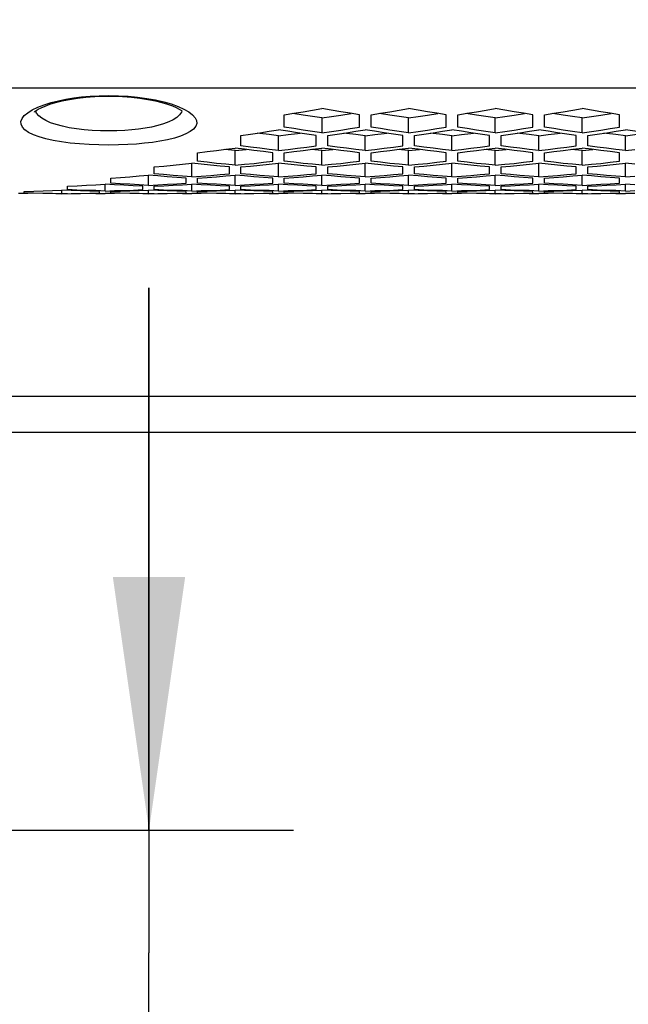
# Model space of a CAD drawing. Extents: x 0 to 420, y 0 to 297.
# Tile 52 of 77: x 282 to 290, y 201 to 215. Entities that reach past the tile are written whole.
import ezdxf

# ---------------------------------------------------------------- set-up
doc = ezdxf.new("R2010")
doc.units = 0
doc.header["$LTSCALE"] = 23.1
doc.layers.get('0').update_dxf_attribs({"linetype": 'CONTINUOUS'})
doc.layers.add('AXES', color=7, linetype='CONTINUOUS')
doc.layers.add('DIM_PILOTEES', color=7, linetype='CONTINUOUS')
doc.dimstyles.get("Standard").update_dxf_attribs({"dimtxt": 2.5, "dimasz": 2.5, "dimexe": 1.25, "dimexo": 0.625, "dimtad": 1, "dimcen": 2.5, "dimazin": 3, "dimtfac": 1, "dimtmove": 0, "dimatfit": 3})

# ---------------------------------------------------------------- blocks, each defined once
blk = doc.blocks.new('_FILLED')
at = {"color": 0, "linetype": 'BYBLOCK'}
blk.add_solid([(0, 0), (-1, 0.1429), (-1, -0.1429)], dxfattribs=at)
blk = doc.blocks.new('*D5')
at = {"layer": 'DIM_PILOTEES', "color": 2, "linetype": 'CONTINUOUS'}
for p, q in [((190.124, 209.109), (190.124, 278.743)), ((390.124, 209.109), (390.124, 278.743)), ((190.124, 276.743), (290.124, 276.743)), ((390.124, 276.743), (290.124, 276.743))]:
    blk.add_line(p, q, dxfattribs=at)
at = {"layer": 'DIM_PILOTEES', "color": 2, "linetype": 'CONTINUOUS', "xscale": 3.5, "yscale": 3.5, "zscale": 3.5, "rotation": 180}
blk.add_blockref('_FILLED', (190.124, 276.743), dxfattribs=at)
at = {"layer": 'DIM_PILOTEES', "color": 2, "linetype": 'CONTINUOUS', "xscale": 3.5, "yscale": 3.5, "zscale": 3.5}
blk.add_blockref('_FILLED', (390.124, 276.743), dxfattribs=at)
blk = doc.blocks.new('*D19')
at = {"layer": 'DIM_PILOTEES', "color": 2, "linetype": 'CONTINUOUS'}
for p, q in [((283.521, 203.333), (283.521, 210.833)), ((283.521, 210.833), (283.521, 201.633)), ((259.19, 203.333), (285.521, 203.333)), ((283.521, 182.254), (283.521, 201.633)), ((259.19, 199.933), (285.521, 199.933)), ((283.521, 199.933), (283.521, 182.254))]:
    blk.add_line(p, q, dxfattribs=at)
at = {"layer": 'DIM_PILOTEES', "color": 2, "linetype": 'CONTINUOUS', "xscale": 3.5, "yscale": 3.5, "zscale": 3.5}
for p, rotation in [((283.521, 203.333), 270), ((283.521, 199.933), 90)]:
    blk.add_blockref('_FILLED', p, dxfattribs=dict(at, rotation=rotation))

msp = doc.modelspace()

# ---------------------------------------------------------------- linework, layer by layer
at = {"color": 7, "linetype": 'CONTINUOUS'}
for p, q in [((281.904, 213.297), (281.981, 213.333)), ((283.923, 213.344), (284.004, 213.308)), ((283.975, 213.283), (283.97, 213.264)), ((285.394, 213.057), (285.394, 213.226)), ((285.654, 213.224), (285.51, 213.246)), ((286.434, 213.057), (286.434, 213.226)), ((286.594, 213.057), (286.594, 213.226)), ((286.854, 213.224), (286.71, 213.246)), ((287.634, 213.057), (287.634, 213.226)), ((287.794, 213.057), (287.794, 213.226)), ((288.054, 213.224), (287.91, 213.246)), ((288.834, 213.057), (288.834, 213.226)), ((288.994, 213.057), (288.994, 213.226)), ((289.254, 213.224), (289.11, 213.246)), ((290.034, 213.057), (290.034, 213.226)), ((285.914, 213.185), (285.914, 212.978)), ((287.114, 212.978), (287.114, 213.185)), ((288.314, 212.978), (288.314, 213.185)), ((289.514, 212.978), (289.514, 213.185)), ((284.794, 212.799), (284.794, 212.943)), ((285.314, 212.733), (285.314, 212.937)), ((285.834, 212.799), (285.834, 212.943)), ((285.994, 212.799), (285.994, 212.943)), ((286.514, 212.733), (286.514, 212.937)), ((287.034, 212.799), (287.034, 212.943)), ((287.194, 212.799), (287.194, 212.943)), ((287.714, 212.733), (287.714, 212.937)), ((288.234, 212.799), (288.234, 212.943)), ((288.394, 212.799), (288.394, 212.943)), ((288.914, 212.733), (288.914, 212.937)), ((289.434, 212.799), (289.434, 212.943)), ((289.594, 212.799), (289.594, 212.943)), ((290.114, 212.733), (290.114, 212.937)), ((284.194, 212.585), (284.194, 212.703)), ((284.714, 212.734), (284.564, 212.749)), ((284.714, 212.734), (284.865, 212.749)), ((284.714, 212.531), (284.714, 212.734)), ((285.314, 212.733), (285.184, 212.749)), ((285.234, 212.585), (285.234, 212.703)), ((285.314, 212.733), (285.445, 212.749)), ((285.394, 212.585), (285.394, 212.703)), ((285.914, 212.734), (285.764, 212.749)), ((285.914, 212.734), (286.065, 212.749)), ((285.914, 212.531), (285.914, 212.734)), ((286.514, 212.733), (286.384, 212.749)), ((286.434, 212.585), (286.434, 212.703)), ((286.514, 212.733), (286.645, 212.749)), ((286.594, 212.585), (286.594, 212.703)), ((287.114, 212.734), (286.964, 212.749)), ((287.114, 212.734), (287.265, 212.749)), ((287.114, 212.531), (287.114, 212.734)), ((287.714, 212.733), (287.584, 212.749)), ((287.634, 212.585), (287.634, 212.703)), ((287.714, 212.733), (287.845, 212.749)), ((287.794, 212.585), (287.794, 212.703)), ((288.314, 212.734), (288.164, 212.749)), ((288.314, 212.734), (288.465, 212.749)), ((288.314, 212.531), (288.314, 212.734)), ((288.914, 212.733), (288.784, 212.749)), ((288.834, 212.585), (288.834, 212.703)), ((288.914, 212.733), (289.045, 212.749)), ((288.994, 212.585), (288.994, 212.703)), ((289.514, 212.734), (289.364, 212.749)), ((289.514, 212.734), (289.665, 212.749)), ((289.514, 212.531), (289.514, 212.734)), ((290.114, 212.733), (289.984, 212.749)), ((290.034, 212.585), (290.034, 212.703)), ((290.114, 212.733), (290.245, 212.749)), ((284.114, 212.371), (284.114, 212.559)), ((284.244, 212.546), (284.114, 212.559)), ((284.714, 212.531), (284.584, 212.544)), ((284.714, 212.531), (284.845, 212.544)), ((285.185, 212.546), (285.314, 212.559)), ((285.314, 212.371), (285.314, 212.559)), ((285.444, 212.546), (285.314, 212.559)), ((285.914, 212.531), (285.784, 212.544)), ((285.914, 212.531), (286.045, 212.544)), ((286.385, 212.546), (286.514, 212.559)), ((286.514, 212.371), (286.514, 212.559)), ((286.644, 212.546), (286.514, 212.559)), ((287.114, 212.531), (286.984, 212.544)), ((287.114, 212.531), (287.245, 212.544)), ((287.585, 212.546), (287.714, 212.559)), ((287.714, 212.371), (287.714, 212.559)), ((287.844, 212.546), (287.714, 212.559)), ((288.314, 212.531), (288.184, 212.544)), ((288.314, 212.531), (288.445, 212.544)), ((288.785, 212.546), (288.914, 212.559)), ((288.914, 212.371), (288.914, 212.559)), ((289.044, 212.546), (288.914, 212.559)), ((289.514, 212.531), (289.384, 212.544)), ((289.514, 212.531), (289.645, 212.544)), ((289.985, 212.546), (290.114, 212.559)), ((290.114, 212.371), (290.114, 212.559)), ((290.244, 212.546), (290.114, 212.559)), ((283.514, 212.252), (283.514, 212.393)), ((283.644, 212.382), (283.514, 212.393)), ((283.594, 212.413), (283.594, 212.507)), ((284.114, 212.371), (283.984, 212.381)), ((284.114, 212.371), (284.245, 212.381)), ((284.585, 212.382), (284.714, 212.393)), ((284.634, 212.413), (284.634, 212.507)), ((284.714, 212.252), (284.714, 212.393)), ((284.844, 212.382), (284.714, 212.393)), ((284.794, 212.413), (284.794, 212.507)), ((285.314, 212.371), (285.184, 212.381)), ((285.314, 212.371), (285.445, 212.381)), ((285.785, 212.382), (285.914, 212.393)), ((285.834, 212.413), (285.834, 212.507)), ((285.914, 212.252), (285.914, 212.393)), ((286.044, 212.382), (285.914, 212.393)), ((285.994, 212.413), (285.994, 212.507)), ((286.514, 212.371), (286.384, 212.381)), ((286.514, 212.371), (286.645, 212.381)), ((286.985, 212.382), (287.114, 212.393)), ((287.034, 212.413), (287.034, 212.507)), ((287.114, 212.252), (287.114, 212.393)), ((287.244, 212.382), (287.114, 212.393)), ((287.194, 212.413), (287.194, 212.507)), ((287.714, 212.371), (287.584, 212.381)), ((287.714, 212.371), (287.845, 212.381)), ((288.185, 212.382), (288.314, 212.393)), ((288.234, 212.413), (288.234, 212.507)), ((288.314, 212.252), (288.314, 212.393)), ((288.444, 212.382), (288.314, 212.393)), ((288.394, 212.413), (288.394, 212.507)), ((288.914, 212.371), (288.784, 212.381)), ((288.914, 212.371), (289.045, 212.381)), ((289.385, 212.382), (289.514, 212.393)), ((289.434, 212.413), (289.434, 212.507)), ((289.514, 212.252), (289.514, 212.393)), ((289.644, 212.382), (289.514, 212.393)), ((289.594, 212.413), (289.594, 212.507)), ((290.114, 212.371), (289.984, 212.381)), ((290.114, 212.371), (290.245, 212.381)), ((282.394, 212.193), (282.394, 212.239)), ((282.914, 212.174), (282.914, 212.268)), ((283.044, 212.26), (282.914, 212.268)), ((282.994, 212.282), (282.994, 212.352)), ((283.514, 212.252), (283.384, 212.259)), ((283.434, 212.193), (283.434, 212.239)), ((283.514, 212.252), (283.645, 212.259)), ((283.594, 212.193), (283.594, 212.239)), ((283.985, 212.26), (284.114, 212.268)), ((284.034, 212.282), (284.034, 212.352)), ((284.114, 212.174), (284.114, 212.268)), ((284.244, 212.26), (284.114, 212.268)), ((284.194, 212.282), (284.194, 212.352)), ((284.714, 212.252), (284.584, 212.259)), ((284.634, 212.193), (284.634, 212.239)), ((284.714, 212.252), (284.845, 212.259)), ((284.794, 212.193), (284.794, 212.239)), ((285.185, 212.26), (285.314, 212.268)), ((285.234, 212.282), (285.234, 212.352)), ((285.314, 212.174), (285.314, 212.268)), ((285.444, 212.26), (285.314, 212.268)), ((285.394, 212.282), (285.394, 212.352)), ((285.914, 212.252), (285.784, 212.259)), ((285.834, 212.193), (285.834, 212.239)), ((285.914, 212.252), (286.045, 212.259)), ((285.994, 212.193), (285.994, 212.239)), ((286.385, 212.26), (286.514, 212.268)), ((286.434, 212.282), (286.434, 212.352)), ((286.514, 212.174), (286.514, 212.268)), ((286.644, 212.26), (286.514, 212.268)), ((286.594, 212.282), (286.594, 212.352)), ((287.114, 212.252), (286.984, 212.259)), ((287.034, 212.193), (287.034, 212.239)), ((287.114, 212.252), (287.245, 212.259)), ((287.194, 212.193), (287.194, 212.239)), ((287.585, 212.26), (287.714, 212.268)), ((287.634, 212.282), (287.634, 212.352)), ((287.714, 212.174), (287.714, 212.268)), ((287.844, 212.26), (287.714, 212.268)), ((287.794, 212.282), (287.794, 212.352)), ((288.314, 212.252), (288.184, 212.259)), ((288.234, 212.193), (288.234, 212.239)), ((288.314, 212.252), (288.445, 212.259)), ((288.394, 212.193), (288.394, 212.239)), ((288.785, 212.26), (288.914, 212.268)), ((288.834, 212.282), (288.834, 212.352)), ((288.914, 212.174), (288.914, 212.268)), ((289.044, 212.26), (288.914, 212.268)), ((288.994, 212.282), (288.994, 212.352)), ((289.514, 212.252), (289.384, 212.259)), ((289.434, 212.193), (289.434, 212.239)), ((289.514, 212.252), (289.645, 212.259)), ((289.594, 212.193), (289.594, 212.239)), ((289.985, 212.26), (290.114, 212.268)), ((290.034, 212.282), (290.034, 212.352)), ((290.114, 212.174), (290.114, 212.268)), ((290.244, 212.26), (290.114, 212.268)), ((281.844, 212.139), (281.714, 212.14)), ((281.794, 212.144), (281.794, 212.167)), ((282.314, 212.137), (282.184, 212.138)), ((282.234, 212.134), (282.234, 212.135)), ((282.314, 212.137), (282.314, 212.184)), ((282.444, 212.179), (282.314, 212.184)), ((282.314, 212.137), (282.444, 212.138)), ((282.394, 212.134), (282.394, 212.135)), ((282.914, 212.174), (282.784, 212.179)), ((282.784, 212.139), (282.914, 212.14)), ((282.834, 212.144), (282.834, 212.167)), ((282.914, 212.174), (283.045, 212.179)), ((283.044, 212.139), (282.914, 212.14)), ((282.994, 212.144), (282.994, 212.167)), ((283.514, 212.137), (283.384, 212.138)), ((283.385, 212.179), (283.514, 212.184)), ((283.434, 212.134), (283.434, 212.135)), ((283.514, 212.137), (283.514, 212.184)), ((283.644, 212.179), (283.514, 212.184)), ((283.514, 212.137), (283.644, 212.138)), ((283.594, 212.134), (283.594, 212.135)), ((284.114, 212.174), (283.984, 212.179)), ((283.984, 212.139), (284.114, 212.14)), ((284.034, 212.144), (284.034, 212.167)), ((284.114, 212.174), (284.245, 212.179)), ((284.244, 212.139), (284.114, 212.14)), ((284.194, 212.144), (284.194, 212.167)), ((284.714, 212.137), (284.584, 212.138)), ((284.585, 212.179), (284.714, 212.184)), ((284.634, 212.134), (284.634, 212.135)), ((284.714, 212.137), (284.714, 212.184)), ((284.844, 212.179), (284.714, 212.184)), ((284.714, 212.137), (284.844, 212.138)), ((284.794, 212.134), (284.794, 212.135)), ((285.314, 212.174), (285.184, 212.179)), ((285.184, 212.139), (285.314, 212.14)), ((285.234, 212.144), (285.234, 212.167)), ((285.314, 212.174), (285.445, 212.179)), ((285.444, 212.139), (285.314, 212.14)), ((285.394, 212.144), (285.394, 212.167)), ((285.914, 212.137), (285.784, 212.138)), ((285.785, 212.179), (285.914, 212.184)), ((285.834, 212.134), (285.834, 212.135)), ((285.914, 212.137), (285.914, 212.184)), ((286.044, 212.179), (285.914, 212.184)), ((285.914, 212.137), (286.044, 212.138)), ((285.994, 212.134), (285.994, 212.135)), ((286.514, 212.174), (286.384, 212.179)), ((286.384, 212.139), (286.514, 212.14)), ((286.434, 212.144), (286.434, 212.167)), ((286.514, 212.174), (286.645, 212.179)), ((286.644, 212.139), (286.514, 212.14)), ((286.594, 212.144), (286.594, 212.167)), ((287.114, 212.137), (286.984, 212.138)), ((286.985, 212.179), (287.114, 212.184)), ((287.034, 212.134), (287.034, 212.135)), ((287.114, 212.137), (287.114, 212.184)), ((287.244, 212.179), (287.114, 212.184)), ((287.114, 212.137), (287.244, 212.138)), ((287.194, 212.134), (287.194, 212.135)), ((287.714, 212.174), (287.584, 212.179)), ((287.584, 212.139), (287.714, 212.14)), ((287.634, 212.144), (287.634, 212.167)), ((287.714, 212.174), (287.845, 212.179)), ((287.844, 212.139), (287.714, 212.14)), ((287.794, 212.144), (287.794, 212.167)), ((288.314, 212.137), (288.184, 212.138)), ((288.185, 212.179), (288.314, 212.184)), ((288.234, 212.134), (288.234, 212.135)), ((288.314, 212.137), (288.314, 212.184)), ((288.444, 212.179), (288.314, 212.184)), ((288.314, 212.137), (288.444, 212.138)), ((288.394, 212.134), (288.394, 212.135)), ((288.914, 212.174), (288.784, 212.179)), ((288.784, 212.139), (288.914, 212.14)), ((288.834, 212.144), (288.834, 212.167)), ((288.914, 212.174), (289.045, 212.179)), ((289.044, 212.139), (288.914, 212.14)), ((288.994, 212.144), (288.994, 212.167)), ((289.514, 212.137), (289.384, 212.138)), ((289.385, 212.179), (289.514, 212.184)), ((289.434, 212.134), (289.434, 212.135)), ((289.514, 212.137), (289.514, 212.184)), ((289.644, 212.179), (289.514, 212.184)), ((289.514, 212.137), (289.644, 212.138)), ((289.594, 212.134), (289.594, 212.135)), ((290.114, 212.174), (289.984, 212.179)), ((289.984, 212.139), (290.114, 212.14)), ((290.034, 212.144), (290.034, 212.167)), ((290.114, 212.174), (290.245, 212.179)), ((290.244, 212.139), (290.114, 212.14)), ((387.124, 209.333), (193.224, 209.333)), ((387.224, 208.833), (193.024, 208.833))]:
    msp.add_line(p, q, dxfattribs=at)
for points in [[(281.935, 213.267), (281.935, 213.268), (281.942, 213.274), (281.959, 213.288), (281.988, 213.306), (282.029, 213.327), (282.082, 213.35), (282.148, 213.374), (282.227, 213.397), (282.318, 213.42), (282.421, 213.44), (282.532, 213.457), (282.649, 213.471), (282.771, 213.48), (282.894, 213.484), (282.964, 213.485)], [(281.981, 213.333), (282.068, 213.367), (282.165, 213.397), (282.269, 213.423), (282.372, 213.445), (282.479, 213.462), (282.589, 213.476), (282.705, 213.486), (282.831, 213.492), (282.964, 213.495)], [(282.964, 213.495), (283.099, 213.493), (283.232, 213.485), (283.363, 213.473), (283.49, 213.456), (283.611, 213.434), (283.725, 213.408), (283.829, 213.378), (283.923, 213.344)], [(282.964, 213.485), (283.031, 213.484), (283.155, 213.48), (283.277, 213.471), (283.395, 213.458), (283.506, 213.44), (283.609, 213.42), (283.7, 213.398), (283.779, 213.374), (283.846, 213.351), (283.899, 213.328), (283.94, 213.306), (283.969, 213.288), (283.981, 213.279)], [(282.964, 212.809), (282.826, 212.811), (282.691, 212.817), (282.559, 212.825), (282.431, 212.838), (282.31, 212.854), (282.197, 212.874), (282.094, 212.897), (282.001, 212.923), (281.921, 212.953), (281.855, 212.985), (281.804, 213.02), (281.769, 213.057), (281.75, 213.097), (281.748, 213.137), (281.764, 213.178), (281.795, 213.218), (281.842, 213.258), (281.904, 213.297)], [(282.964, 213.006), (282.85, 213.008), (282.736, 213.013), (282.626, 213.022), (282.519, 213.034), (282.418, 213.05), (282.323, 213.07), (282.237, 213.093), (282.16, 213.119), (282.093, 213.148), (282.038, 213.18), (281.995, 213.215), (281.965, 213.252), (281.953, 213.283)], [(284.004, 213.308), (284.071, 213.269), (284.123, 213.229), (284.159, 213.188), (284.178, 213.148), (284.181, 213.108), (284.167, 213.069), (284.138, 213.032), (284.092, 212.996), (284.033, 212.964), (283.959, 212.934), (283.874, 212.907), (283.777, 212.883), (283.673, 212.863), (283.568, 212.847), (283.459, 212.834), (283.347, 212.824), (283.229, 212.816), (283.101, 212.811), (282.964, 212.809)], [(283.97, 213.264), (283.945, 213.227), (283.907, 213.192), (283.857, 213.159), (283.796, 213.13), (283.724, 213.103), (283.643, 213.079), (283.557, 213.059), (283.468, 213.043), (283.378, 213.03), (283.284, 213.02), (283.185, 213.013), (283.078, 213.008), (282.964, 213.006)], [(285.394, 213.226), (285.525, 213.249), (285.655, 213.271), (285.785, 213.294), (285.914, 213.317)], [(285.914, 213.185), (285.784, 213.204), (285.654, 213.224)], [(286.434, 213.226), (286.304, 213.249), (286.174, 213.271), (286.044, 213.294), (285.914, 213.317)], [(285.914, 213.185), (286.045, 213.204), (286.175, 213.224), (286.319, 213.246)], [(286.594, 213.226), (286.725, 213.249), (286.855, 213.271), (286.985, 213.294), (287.114, 213.317)], [(287.114, 213.185), (286.984, 213.204), (286.854, 213.224)], [(287.634, 213.226), (287.504, 213.249), (287.374, 213.271), (287.244, 213.294), (287.114, 213.317)], [(287.114, 213.185), (287.245, 213.204), (287.375, 213.224), (287.519, 213.246)], [(287.794, 213.226), (287.925, 213.249), (288.055, 213.271), (288.185, 213.294), (288.314, 213.317)], [(288.314, 213.185), (288.184, 213.204), (288.054, 213.224)], [(288.834, 213.226), (288.704, 213.249), (288.574, 213.271), (288.444, 213.294), (288.314, 213.317)], [(288.314, 213.185), (288.445, 213.204), (288.575, 213.224), (288.719, 213.246)], [(288.994, 213.226), (289.125, 213.249), (289.255, 213.271), (289.385, 213.294), (289.514, 213.317)], [(289.514, 213.185), (289.384, 213.204), (289.254, 213.224)], [(290.034, 213.226), (289.904, 213.249), (289.774, 213.271), (289.644, 213.294), (289.514, 213.317)], [(289.514, 213.185), (289.645, 213.204), (289.775, 213.224), (289.919, 213.246)], [(285.914, 212.978), (285.784, 212.997), (285.654, 213.017), (285.524, 213.037), (285.394, 213.057)], [(285.914, 212.978), (286.045, 212.997), (286.175, 213.017), (286.305, 213.037), (286.434, 213.057)], [(287.114, 212.978), (286.984, 212.997), (286.854, 213.017), (286.724, 213.037), (286.594, 213.057)], [(287.114, 212.978), (287.245, 212.997), (287.375, 213.017), (287.505, 213.037), (287.634, 213.057)], [(288.314, 212.978), (288.184, 212.997), (288.054, 213.017), (287.924, 213.037), (287.794, 213.057)], [(288.314, 212.978), (288.445, 212.997), (288.575, 213.017), (288.705, 213.037), (288.834, 213.057)], [(289.514, 212.978), (289.384, 212.997), (289.254, 213.017), (289.124, 213.037), (288.994, 213.057)], [(289.514, 212.978), (289.645, 212.997), (289.775, 213.017), (289.905, 213.037), (290.034, 213.057)], [(284.794, 212.943), (284.925, 212.962), (285.055, 212.981), (285.185, 213), (285.314, 213.02)], [(285.314, 212.937), (285.184, 212.954), (285.054, 212.97), (285.016, 212.975)], [(285.834, 212.943), (285.704, 212.962), (285.574, 212.981), (285.444, 213), (285.314, 213.02)], [(285.314, 212.937), (285.445, 212.954), (285.575, 212.97), (285.613, 212.975)], [(285.994, 212.943), (286.125, 212.962), (286.255, 212.981), (286.385, 213), (286.514, 213.02)], [(286.514, 212.937), (286.384, 212.954), (286.254, 212.97), (286.216, 212.975)], [(287.034, 212.943), (286.904, 212.962), (286.774, 212.981), (286.644, 213), (286.514, 213.02)], [(286.514, 212.937), (286.645, 212.954), (286.775, 212.97), (286.813, 212.975)], [(287.194, 212.943), (287.325, 212.962), (287.455, 212.981), (287.585, 213), (287.714, 213.02)], [(287.714, 212.937), (287.584, 212.954), (287.454, 212.97), (287.416, 212.975)], [(288.234, 212.943), (288.104, 212.962), (287.974, 212.981), (287.844, 213), (287.714, 213.02)], [(287.714, 212.937), (287.845, 212.954), (287.975, 212.97), (288.013, 212.975)], [(288.394, 212.943), (288.525, 212.962), (288.655, 212.981), (288.785, 213), (288.914, 213.02)], [(288.914, 212.937), (288.784, 212.954), (288.654, 212.97), (288.616, 212.975)], [(289.434, 212.943), (289.304, 212.962), (289.174, 212.981), (289.044, 213), (288.914, 213.02)], [(288.914, 212.937), (289.045, 212.954), (289.175, 212.97), (289.213, 212.975)], [(289.594, 212.943), (289.725, 212.962), (289.855, 212.981), (289.985, 213), (290.114, 213.02)], [(290.114, 212.937), (289.984, 212.954), (289.854, 212.97), (289.816, 212.975)], [(290.634, 212.943), (290.504, 212.962), (290.374, 212.981), (290.244, 213), (290.114, 213.02)], [(290.114, 212.937), (290.245, 212.954), (290.375, 212.97), (290.413, 212.975)], [(285.184, 212.749), (285.054, 212.765), (284.924, 212.782), (284.794, 212.799)], [(285.445, 212.749), (285.575, 212.765), (285.705, 212.782), (285.834, 212.799)], [(286.384, 212.749), (286.254, 212.765), (286.124, 212.782), (285.994, 212.799)], [(286.645, 212.749), (286.775, 212.765), (286.905, 212.782), (287.034, 212.799)], [(287.584, 212.749), (287.454, 212.765), (287.324, 212.782), (287.194, 212.799)], [(287.845, 212.749), (287.975, 212.765), (288.105, 212.782), (288.234, 212.799)], [(288.784, 212.749), (288.654, 212.765), (288.524, 212.782), (288.394, 212.799)], [(289.045, 212.749), (289.175, 212.765), (289.305, 212.782), (289.434, 212.799)], [(289.984, 212.749), (289.854, 212.765), (289.724, 212.782), (289.594, 212.799)], [(284.194, 212.703), (284.325, 212.719), (284.455, 212.735), (284.585, 212.752), (284.714, 212.768)], [(285.234, 212.703), (285.104, 212.719), (284.974, 212.735), (284.844, 212.752), (284.714, 212.768)], [(285.394, 212.703), (285.525, 212.719), (285.655, 212.735), (285.785, 212.752), (285.914, 212.768)], [(286.434, 212.703), (286.304, 212.719), (286.174, 212.735), (286.044, 212.752), (285.914, 212.768)], [(286.594, 212.703), (286.725, 212.719), (286.855, 212.735), (286.985, 212.752), (287.114, 212.768)], [(287.634, 212.703), (287.504, 212.719), (287.374, 212.735), (287.244, 212.752), (287.114, 212.768)], [(287.794, 212.703), (287.925, 212.719), (288.055, 212.735), (288.185, 212.752), (288.314, 212.768)], [(288.834, 212.703), (288.704, 212.719), (288.574, 212.735), (288.444, 212.752), (288.314, 212.768)], [(288.994, 212.703), (289.125, 212.719), (289.255, 212.735), (289.385, 212.752), (289.514, 212.768)], [(290.034, 212.703), (289.904, 212.719), (289.774, 212.735), (289.644, 212.752), (289.514, 212.768)], [(283.594, 212.507), (283.725, 212.52), (283.855, 212.533), (283.985, 212.546), (284.114, 212.559)], [(284.584, 212.544), (284.454, 212.557), (284.324, 212.571), (284.194, 212.585)], [(284.634, 212.507), (284.504, 212.52), (284.374, 212.533), (284.244, 212.546)], [(284.794, 212.507), (284.925, 212.52), (285.055, 212.533), (285.185, 212.546)], [(284.845, 212.544), (284.975, 212.557), (285.105, 212.571), (285.234, 212.585)], [(285.784, 212.544), (285.654, 212.557), (285.524, 212.571), (285.394, 212.585)], [(285.834, 212.507), (285.704, 212.52), (285.574, 212.533), (285.444, 212.546)], [(285.994, 212.507), (286.125, 212.52), (286.255, 212.533), (286.385, 212.546)], [(286.045, 212.544), (286.175, 212.557), (286.305, 212.571), (286.434, 212.585)], [(286.984, 212.544), (286.854, 212.557), (286.724, 212.571), (286.594, 212.585)], [(287.034, 212.507), (286.904, 212.52), (286.774, 212.533), (286.644, 212.546)], [(287.194, 212.507), (287.325, 212.52), (287.455, 212.533), (287.585, 212.546)], [(287.245, 212.544), (287.375, 212.557), (287.505, 212.571), (287.634, 212.585)], [(288.184, 212.544), (288.054, 212.557), (287.924, 212.571), (287.794, 212.585)], [(288.234, 212.507), (288.104, 212.52), (287.974, 212.533), (287.844, 212.546)], [(288.394, 212.507), (288.525, 212.52), (288.655, 212.533), (288.785, 212.546)], [(288.445, 212.544), (288.575, 212.557), (288.705, 212.571), (288.834, 212.585)], [(289.384, 212.544), (289.254, 212.557), (289.124, 212.571), (288.994, 212.585)], [(289.434, 212.507), (289.304, 212.52), (289.174, 212.533), (289.044, 212.546)], [(289.594, 212.507), (289.725, 212.52), (289.855, 212.533), (289.985, 212.546)], [(289.645, 212.544), (289.775, 212.557), (289.905, 212.571), (290.034, 212.585)], [(282.994, 212.352), (283.125, 212.362), (283.255, 212.372), (283.385, 212.382), (283.514, 212.393)], [(283.984, 212.381), (283.854, 212.391), (283.724, 212.402), (283.594, 212.413)], [(284.034, 212.352), (283.904, 212.362), (283.774, 212.372), (283.644, 212.382)], [(284.194, 212.352), (284.325, 212.362), (284.455, 212.372), (284.585, 212.382)], [(284.245, 212.381), (284.375, 212.391), (284.505, 212.402), (284.634, 212.413)], [(285.184, 212.381), (285.054, 212.391), (284.924, 212.402), (284.794, 212.413)], [(285.234, 212.352), (285.104, 212.362), (284.974, 212.372), (284.844, 212.382)], [(285.394, 212.352), (285.525, 212.362), (285.655, 212.372), (285.785, 212.382)], [(285.445, 212.381), (285.575, 212.391), (285.705, 212.402), (285.834, 212.413)], [(286.384, 212.381), (286.254, 212.391), (286.124, 212.402), (285.994, 212.413)], [(286.434, 212.352), (286.304, 212.362), (286.174, 212.372), (286.044, 212.382)], [(286.594, 212.352), (286.725, 212.362), (286.855, 212.372), (286.985, 212.382)], [(286.645, 212.381), (286.775, 212.391), (286.905, 212.402), (287.034, 212.413)], [(287.584, 212.381), (287.454, 212.391), (287.324, 212.402), (287.194, 212.413)], [(287.634, 212.352), (287.504, 212.362), (287.374, 212.372), (287.244, 212.382)], [(287.794, 212.352), (287.925, 212.362), (288.055, 212.372), (288.185, 212.382)], [(287.845, 212.381), (287.975, 212.391), (288.105, 212.402), (288.234, 212.413)], [(288.784, 212.381), (288.654, 212.391), (288.524, 212.402), (288.394, 212.413)], [(288.834, 212.352), (288.704, 212.362), (288.574, 212.372), (288.444, 212.382)], [(288.994, 212.352), (289.125, 212.362), (289.255, 212.372), (289.385, 212.382)], [(289.045, 212.381), (289.175, 212.391), (289.305, 212.402), (289.434, 212.413)], [(289.984, 212.381), (289.854, 212.391), (289.724, 212.402), (289.594, 212.413)], [(290.034, 212.352), (289.904, 212.362), (289.774, 212.372), (289.644, 212.382)], [(282.394, 212.239), (282.525, 212.246), (282.655, 212.253), (282.785, 212.26), (282.914, 212.268)], [(283.384, 212.259), (283.254, 212.267), (283.124, 212.274), (282.994, 212.282)], [(283.434, 212.239), (283.304, 212.246), (283.174, 212.253), (283.044, 212.26)], [(283.594, 212.239), (283.725, 212.246), (283.855, 212.253), (283.985, 212.26)], [(283.645, 212.259), (283.775, 212.267), (283.905, 212.274), (284.034, 212.282)], [(284.584, 212.259), (284.454, 212.267), (284.324, 212.274), (284.194, 212.282)], [(284.634, 212.239), (284.504, 212.246), (284.374, 212.253), (284.244, 212.26)], [(284.794, 212.239), (284.925, 212.246), (285.055, 212.253), (285.185, 212.26)], [(284.845, 212.259), (284.975, 212.267), (285.105, 212.274), (285.234, 212.282)], [(285.784, 212.259), (285.654, 212.267), (285.524, 212.274), (285.394, 212.282)], [(285.834, 212.239), (285.704, 212.246), (285.574, 212.253), (285.444, 212.26)], [(285.994, 212.239), (286.125, 212.246), (286.255, 212.253), (286.385, 212.26)], [(286.045, 212.259), (286.175, 212.267), (286.305, 212.274), (286.434, 212.282)], [(286.984, 212.259), (286.854, 212.267), (286.724, 212.274), (286.594, 212.282)], [(287.034, 212.239), (286.904, 212.246), (286.774, 212.253), (286.644, 212.26)], [(287.194, 212.239), (287.325, 212.246), (287.455, 212.253), (287.585, 212.26)], [(287.245, 212.259), (287.375, 212.267), (287.505, 212.274), (287.634, 212.282)], [(288.184, 212.259), (288.054, 212.267), (287.924, 212.274), (287.794, 212.282)], [(288.234, 212.239), (288.104, 212.246), (287.974, 212.253), (287.844, 212.26)], [(288.394, 212.239), (288.525, 212.246), (288.655, 212.253), (288.785, 212.26)], [(288.445, 212.259), (288.575, 212.267), (288.705, 212.274), (288.834, 212.282)], [(289.384, 212.259), (289.254, 212.267), (289.124, 212.274), (288.994, 212.282)], [(289.434, 212.239), (289.304, 212.246), (289.174, 212.253), (289.044, 212.26)], [(289.594, 212.239), (289.725, 212.246), (289.855, 212.253), (289.985, 212.26)], [(289.645, 212.259), (289.775, 212.267), (289.905, 212.274), (290.034, 212.282)], [(281.794, 212.167), (281.925, 212.171), (282.055, 212.175), (282.185, 212.179), (282.314, 212.184)], [(282.184, 212.138), (282.054, 212.14), (281.924, 212.142), (281.794, 212.144)], [(282.784, 212.179), (282.654, 212.183), (282.524, 212.188), (282.394, 212.193)], [(282.834, 212.167), (282.704, 212.171), (282.574, 212.175), (282.444, 212.179)], [(282.444, 212.138), (282.574, 212.14), (282.704, 212.142), (282.834, 212.144)], [(282.994, 212.167), (283.125, 212.171), (283.255, 212.175), (283.385, 212.179)], [(283.384, 212.138), (283.254, 212.14), (283.124, 212.142), (282.994, 212.144)], [(283.045, 212.179), (283.175, 212.183), (283.305, 212.188), (283.434, 212.193)], [(283.984, 212.179), (283.854, 212.183), (283.724, 212.188), (283.594, 212.193)], [(284.034, 212.167), (283.904, 212.171), (283.774, 212.175), (283.644, 212.179)], [(283.644, 212.138), (283.774, 212.14), (283.904, 212.142), (284.034, 212.144)], [(284.194, 212.167), (284.325, 212.171), (284.455, 212.175), (284.585, 212.179)], [(284.584, 212.138), (284.454, 212.14), (284.324, 212.142), (284.194, 212.144)], [(284.245, 212.179), (284.375, 212.183), (284.505, 212.188), (284.634, 212.193)], [(285.184, 212.179), (285.054, 212.183), (284.924, 212.188), (284.794, 212.193)], [(285.234, 212.167), (285.104, 212.171), (284.974, 212.175), (284.844, 212.179)], [(284.844, 212.138), (284.974, 212.14), (285.104, 212.142), (285.234, 212.144)], [(285.394, 212.167), (285.525, 212.171), (285.655, 212.175), (285.785, 212.179)], [(285.784, 212.138), (285.654, 212.14), (285.524, 212.142), (285.394, 212.144)], [(285.445, 212.179), (285.575, 212.183), (285.705, 212.188), (285.834, 212.193)], [(286.384, 212.179), (286.254, 212.183), (286.124, 212.188), (285.994, 212.193)], [(286.434, 212.167), (286.304, 212.171), (286.174, 212.175), (286.044, 212.179)], [(286.044, 212.138), (286.174, 212.14), (286.304, 212.142), (286.434, 212.144)], [(286.594, 212.167), (286.725, 212.171), (286.855, 212.175), (286.985, 212.179)], [(286.984, 212.138), (286.854, 212.14), (286.724, 212.142), (286.594, 212.144)], [(286.645, 212.179), (286.775, 212.183), (286.905, 212.188), (287.034, 212.193)], [(287.584, 212.179), (287.454, 212.183), (287.324, 212.188), (287.194, 212.193)], [(287.634, 212.167), (287.504, 212.171), (287.374, 212.175), (287.244, 212.179)], [(287.244, 212.138), (287.374, 212.14), (287.504, 212.142), (287.634, 212.144)], [(287.794, 212.167), (287.925, 212.171), (288.055, 212.175), (288.185, 212.179)], [(288.184, 212.138), (288.054, 212.14), (287.924, 212.142), (287.794, 212.144)], [(287.845, 212.179), (287.975, 212.183), (288.105, 212.188), (288.234, 212.193)], [(288.784, 212.179), (288.654, 212.183), (288.524, 212.188), (288.394, 212.193)], [(288.834, 212.167), (288.704, 212.171), (288.574, 212.175), (288.444, 212.179)], [(288.444, 212.138), (288.574, 212.14), (288.704, 212.142), (288.834, 212.144)], [(288.994, 212.167), (289.125, 212.171), (289.255, 212.175), (289.385, 212.179)], [(289.384, 212.138), (289.254, 212.14), (289.124, 212.142), (288.994, 212.144)], [(289.045, 212.179), (289.175, 212.183), (289.305, 212.188), (289.434, 212.193)], [(289.984, 212.179), (289.854, 212.183), (289.724, 212.188), (289.594, 212.193)], [(290.034, 212.167), (289.904, 212.171), (289.774, 212.175), (289.644, 212.179)], [(289.644, 212.138), (289.774, 212.14), (289.904, 212.142), (290.034, 212.144)]]:
    msp.add_lwpolyline(points, dxfattribs=at)
at = {"layer": 'AXES', "color": 7, "linetype": 'CONTINUOUS'}
for p, q in [((299.914, 213.595), (280.314, 213.595)), ((282.394, 212.134), (282.234, 212.134)), ((283.594, 212.134), (283.434, 212.134)), ((284.794, 212.134), (284.634, 212.134)), ((285.994, 212.134), (285.834, 212.134)), ((287.194, 212.134), (287.034, 212.134)), ((288.394, 212.134), (288.234, 212.134)), ((289.594, 212.134), (289.434, 212.134))]:
    msp.add_line(p, q, dxfattribs=at)

# ---------------------------------------------------------------- dimensions: what is measured, and where the dimension line sits
at = {"layer": 'DIM_PILOTEES', "color": 2, "linetype": 'CONTINUOUS'}
for base, p1, p2, angle, picture, middle in [((190.124, 276.743), (390.124, 209.109), (190.124, 209.109), 180, '*D5', (281.365, 276.743)), ((283.521, 199.933), (259.19, 203.333), (259.19, 199.933), 270, '*D19', (283.521, 182.254))]:
    dim = msp.add_linear_dim(base=base, p1=p1, p2=p2, angle=angle, dimstyle='Standard', dxfattribs=at)
    dim.commit()
    dim.dimension.update_dxf_attribs({"geometry": picture, "text_midpoint": middle, "dimtype": 128})

doc.saveas('drawing.dxf')
